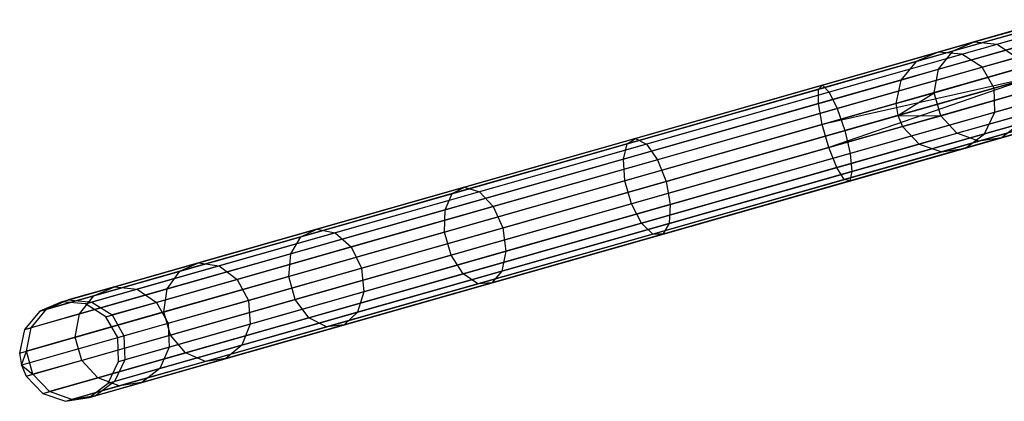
# Model space of a CAD drawing. Extents: x -102 to 101, y -101 to 102.
# Tile 6 of 256: x -98 to -79, y -29 to -21. Entities that reach past the tile are written whole.
import ezdxf

# ---------------------------------------------------------------- set-up
doc = ezdxf.new("R2010")
doc.units = 0
doc.header["$LTSCALE"] = 25.4
doc.layers.get('0').update_dxf_attribs({"linetype": 'CONTINUOUS'})

# ---------------------------------------------------------------- blocks, each defined once
blk = doc.blocks.new('NL2500012268_STL')
at = {"color": 0}
for p, q in [((23.943, -21.383, 41.925), (25.504, -20.939, 37.993)), ((23.943, -21.383, 41.925), (25.504, -20.939, 37.993)), ((24.403, -21.429, 42.051), (25.929, -20.994, 38.207)), ((24.403, -21.429, 42.051), (25.929, -20.994, 38.207)), ((24.825, -21.192, 327.855), (20.838, -22.326, 327.428)), ((24.825, -21.192, 327.855), (20.838, -22.326, 327.428)), ((24.809, -21.136, 327.379), (20.916, -22.244, 326.963)), ((24.809, -21.136, 327.379), (20.916, -22.244, 326.963)), ((23.52, -21.563, 41.792), (25.119, -21.108, 37.765)), ((23.52, -21.563, 41.792), (25.119, -21.108, 37.765)), ((24.856, -21.3, 326.932), (21.05, -22.383, 326.525)), ((24.856, -21.3, 326.932), (21.05, -22.383, 326.525)), ((23.222, -21.588, 46.113), (23.943, -21.383, 41.925)), ((23.222, -21.588, 46.113), (23.943, -21.383, 41.925)), ((23.52, -21.563, 41.792), (23.943, -21.383, 41.925)), ((23.52, -21.563, 41.792), (23.943, -21.383, 41.925)), ((23.943, -21.383, 41.925), (24.403, -21.429, 42.051)), ((23.943, -21.383, 41.925), (24.403, -21.429, 42.051)), ((5.735, -26.564, 306.113), (23.222, -21.588, 46.113)), ((5.735, -26.564, 306.113), (23.222, -21.588, 46.113)), ((24.9, -21.454, 328.249), (20.836, -22.61, 327.814)), ((24.9, -21.454, 328.249), (20.836, -22.61, 327.814)), ((22.782, -21.773, 46.08), (23.52, -21.563, 41.792)), ((22.782, -21.773, 46.08), (23.52, -21.563, 41.792)), ((23.222, -21.588, 46.113), (22.782, -21.773, 46.08)), ((23.222, -21.588, 46.113), (22.782, -21.773, 46.08)), ((23.698, -21.629, 46.145), (23.222, -21.588, 46.113)), ((23.698, -21.629, 46.145), (23.222, -21.588, 46.113)), ((23.231, -21.928, 41.682), (24.86, -21.465, 37.577)), ((23.231, -21.928, 41.682), (24.86, -21.465, 37.577)), ((23.231, -21.928, 41.682), (23.52, -21.563, 41.792)), ((23.231, -21.928, 41.682), (23.52, -21.563, 41.792)), ((23.698, -21.629, 46.145), (24.403, -21.429, 42.051)), ((23.698, -21.629, 46.145), (24.403, -21.429, 42.051)), ((24.403, -21.429, 42.051), (24.794, -21.69, 42.14)), ((24.403, -21.429, 42.051), (24.794, -21.69, 42.14)), ((5.295, -26.749, 306.08), (22.782, -21.773, 46.08)), ((5.295, -26.749, 306.08), (22.782, -21.773, 46.08)), ((6.211, -26.605, 306.145), (23.698, -21.629, 46.145)), ((6.211, -26.605, 306.145), (23.698, -21.629, 46.145)), ((24.954, -21.644, 326.615), (21.21, -22.71, 326.214)), ((24.954, -21.644, 326.615), (21.21, -22.71, 326.214)), ((22.782, -21.773, 46.08), (22.479, -22.142, 46.053)), ((22.782, -21.773, 46.08), (22.479, -22.142, 46.053)), ((24.101, -21.887, 46.167), (23.698, -21.629, 46.145)), ((24.101, -21.887, 46.167), (23.698, -21.629, 46.145)), ((24.101, -21.887, 46.167), (24.794, -21.69, 42.14)), ((24.101, -21.887, 46.167), (24.794, -21.69, 42.14)), ((6.614, -26.863, 306.167), (24.101, -21.887, 46.167)), ((6.614, -26.863, 306.167), (24.101, -21.887, 46.167)), ((25.016, -21.861, 328.471), (20.908, -23.03, 328.032)), ((25.016, -21.861, 328.471), (20.908, -23.03, 328.032)), ((22.479, -22.142, 46.053), (23.231, -21.928, 41.682)), ((22.479, -22.142, 46.053), (23.231, -21.928, 41.682)), ((23.142, -22.394, 41.619), (24.789, -21.926, 37.471)), ((23.142, -22.394, 41.619), (24.789, -21.926, 37.471)), ((23.142, -22.394, 41.619), (23.231, -21.928, 41.682)), ((23.142, -22.394, 41.619), (23.231, -21.928, 41.682)), ((24.338, -22.303, 46.175), (24.101, -21.887, 46.167)), ((24.338, -22.303, 46.175), (24.101, -21.887, 46.167)), ((4.992, -27.118, 306.053), (22.479, -22.142, 46.053)), ((4.992, -27.118, 306.053), (22.479, -22.142, 46.053)), ((25.081, -22.091, 328.5), (20.908, -23.03, 328.032)), ((25.081, -22.091, 328.5), (20.908, -23.03, 328.032)), ((25.081, -22.091, 328.5), (21.039, -23.49, 328.032)), ((25.081, -22.091, 328.5), (21.039, -23.49, 328.032)), ((25.081, -22.091, 326.5), (21.36, -23.15, 326.102)), ((25.081, -22.091, 326.5), (21.36, -23.15, 326.102)), ((22.479, -22.142, 46.053), (22.381, -22.611, 46.037)), ((22.479, -22.142, 46.053), (22.381, -22.611, 46.037)), ((24.338, -22.303, 46.175), (25.027, -22.107, 42.172)), ((24.338, -22.303, 46.175), (25.027, -22.107, 42.172)), ((6.851, -27.278, 306.175), (24.338, -22.303, 46.175)), ((6.851, -27.278, 306.175), (24.338, -22.303, 46.175)), ((20.838, -22.326, 327.428), (17.019, -23.413, 326.166)), ((20.838, -22.326, 327.428), (17.019, -23.413, 326.166)), ((20.916, -22.244, 326.963), (17.185, -23.306, 325.731)), ((20.916, -22.244, 326.963), (17.185, -23.306, 325.731)), ((21.05, -22.383, 326.525), (17.403, -23.42, 325.32)), ((21.05, -22.383, 326.525), (17.403, -23.42, 325.32)), ((20.836, -22.61, 327.814), (20.838, -22.326, 327.428)), ((20.836, -22.61, 327.814), (20.838, -22.326, 327.428)), ((20.838, -22.326, 327.428), (20.916, -22.244, 326.963)), ((20.838, -22.326, 327.428), (20.916, -22.244, 326.963)), ((20.916, -22.244, 326.963), (21.05, -22.383, 326.525)), ((20.916, -22.244, 326.963), (21.05, -22.383, 326.525)), ((25.147, -22.321, 328.471), (21.039, -23.49, 328.032)), ((25.147, -22.321, 328.471), (21.039, -23.49, 328.032)), ((21.05, -22.383, 326.525), (21.21, -22.71, 326.214)), ((21.05, -22.383, 326.525), (21.21, -22.71, 326.214)), ((22.381, -22.611, 46.037), (23.142, -22.394, 41.619)), ((22.381, -22.611, 46.037), (23.142, -22.394, 41.619)), ((22.419, -22.849, 46.035), (23.142, -22.394, 41.619)), ((22.419, -22.849, 46.035), (23.142, -22.394, 41.619)), ((23.273, -22.855, 41.619), (23.142, -22.394, 41.619)), ((23.273, -22.855, 41.619), (23.142, -22.394, 41.619)), ((23.273, -22.855, 41.619), (24.92, -22.386, 37.471)), ((23.273, -22.855, 41.619), (24.92, -22.386, 37.471)), ((24.355, -22.781, 46.167), (24.338, -22.303, 46.175)), ((24.355, -22.781, 46.167), (24.338, -22.303, 46.175)), ((25.208, -22.538, 326.615), (21.464, -23.604, 326.214)), ((25.208, -22.538, 326.615), (21.464, -23.604, 326.214)), ((24.355, -22.781, 46.167), (25.048, -22.584, 42.14)), ((24.355, -22.781, 46.167), (25.048, -22.584, 42.14)), ((4.894, -27.586, 306.037), (22.381, -22.611, 46.037)), ((4.894, -27.586, 306.037), (22.381, -22.611, 46.037)), ((6.868, -27.756, 306.167), (24.355, -22.781, 46.167)), ((6.868, -27.756, 306.167), (24.355, -22.781, 46.167)), ((20.836, -22.61, 327.814), (16.942, -23.718, 326.528)), ((20.836, -22.61, 327.814), (16.942, -23.718, 326.528)), ((21.21, -22.71, 326.214), (17.623, -23.73, 325.029)), ((21.21, -22.71, 326.214), (17.623, -23.73, 325.029)), ((20.908, -23.03, 328.032), (20.836, -22.61, 327.814)), ((20.908, -23.03, 328.032), (20.836, -22.61, 327.814)), ((25.263, -22.729, 328.249), (21.199, -23.885, 327.814)), ((25.263, -22.729, 328.249), (21.199, -23.885, 327.814)), ((21.21, -22.71, 326.214), (21.36, -23.15, 326.102)), ((21.21, -22.71, 326.214), (21.36, -23.15, 326.102)), ((22.381, -22.611, 46.037), (22.419, -22.849, 46.035)), ((22.381, -22.611, 46.037), (22.419, -22.849, 46.035)), ((23.594, -23.204, 41.682), (25.223, -22.74, 37.577)), ((23.594, -23.204, 41.682), (25.223, -22.74, 37.577)), ((24.149, -23.212, 46.145), (24.355, -22.781, 46.167)), ((24.149, -23.212, 46.145), (24.355, -22.781, 46.167)), ((22.419, -22.849, 46.035), (4.932, -27.824, 306.035)), ((22.419, -22.849, 46.035), (4.932, -27.824, 306.035)), ((25.306, -22.883, 326.932), (21.5, -23.966, 326.525)), ((25.306, -22.883, 326.932), (21.5, -23.966, 326.525)), ((22.419, -22.849, 46.035), (22.512, -23.071, 46.037)), ((22.419, -22.849, 46.035), (22.512, -23.071, 46.037)), ((22.419, -22.849, 46.035), (23.273, -22.855, 41.619)), ((22.419, -22.849, 46.035), (23.273, -22.855, 41.619)), ((22.512, -23.071, 46.037), (23.273, -22.855, 41.619)), ((22.512, -23.071, 46.037), (23.273, -22.855, 41.619)), ((23.594, -23.204, 41.682), (23.273, -22.855, 41.619)), ((23.594, -23.204, 41.682), (23.273, -22.855, 41.619)), ((24.032, -23.362, 41.792), (25.631, -22.907, 37.765)), ((24.032, -23.362, 41.792), (25.631, -22.907, 37.765)), ((24.486, -23.293, 41.925), (26.048, -22.848, 37.993)), ((24.486, -23.293, 41.925), (26.048, -22.848, 37.993)), ((5.025, -28.046, 306.037), (22.512, -23.071, 46.037)), ((5.025, -28.046, 306.037), (22.512, -23.071, 46.037)), ((20.908, -23.03, 328.032), (16.973, -24.15, 326.732)), ((20.908, -23.03, 328.032), (16.973, -24.15, 326.732)), ((17.794, -24.165, 324.924), (21.36, -23.15, 326.102)), ((17.794, -24.165, 324.924), (21.36, -23.15, 326.102)), ((21.039, -23.49, 328.032), (20.908, -23.03, 328.032)), ((21.039, -23.49, 328.032), (20.908, -23.03, 328.032)), ((25.337, -22.991, 327.855), (21.35, -24.125, 327.428)), ((25.337, -22.991, 327.855), (21.35, -24.125, 327.428)), ((21.36, -23.15, 326.102), (21.464, -23.604, 326.214)), ((21.36, -23.15, 326.102), (21.464, -23.604, 326.214)), ((25.353, -23.046, 327.379), (21.459, -24.154, 326.963)), ((25.353, -23.046, 327.379), (21.459, -24.154, 326.963)), ((22.512, -23.071, 46.037), (22.842, -23.418, 46.053)), ((22.512, -23.071, 46.037), (22.842, -23.418, 46.053)), ((24.149, -23.212, 46.145), (24.853, -23.012, 42.051)), ((24.149, -23.212, 46.145), (24.853, -23.012, 42.051)), ((24.853, -23.012, 42.051), (24.486, -23.293, 41.925)), ((24.853, -23.012, 42.051), (24.486, -23.293, 41.925)), ((6.662, -28.188, 306.145), (24.149, -23.212, 46.145)), ((6.662, -28.188, 306.145), (24.149, -23.212, 46.145)), ((17.185, -23.306, 325.731), (13.774, -24.276, 323.734)), ((17.185, -23.306, 325.731), (13.774, -24.276, 323.734)), ((17.019, -23.413, 326.166), (17.185, -23.306, 325.731)), ((17.019, -23.413, 326.166), (17.185, -23.306, 325.731)), ((17.185, -23.306, 325.731), (17.403, -23.42, 325.32)), ((17.185, -23.306, 325.731), (17.403, -23.42, 325.32)), ((22.842, -23.418, 46.053), (23.594, -23.204, 41.682)), ((22.842, -23.418, 46.053), (23.594, -23.204, 41.682)), ((23.294, -23.572, 46.08), (24.032, -23.362, 41.792)), ((23.294, -23.572, 46.08), (24.032, -23.362, 41.792)), ((24.032, -23.362, 41.792), (23.594, -23.204, 41.682)), ((24.032, -23.362, 41.792), (23.594, -23.204, 41.682)), ((23.766, -23.498, 46.113), (24.149, -23.212, 46.145)), ((23.766, -23.498, 46.113), (24.149, -23.212, 46.145)), ((23.766, -23.498, 46.113), (24.486, -23.293, 41.925)), ((23.766, -23.498, 46.113), (24.486, -23.293, 41.925)), ((24.486, -23.293, 41.925), (24.032, -23.362, 41.792)), ((24.486, -23.293, 41.925), (24.032, -23.362, 41.792)), ((5.355, -28.393, 306.053), (22.842, -23.418, 46.053)), ((5.355, -28.393, 306.053), (22.842, -23.418, 46.053)), ((5.807, -28.547, 306.08), (23.294, -23.572, 46.08)), ((5.807, -28.547, 306.08), (23.294, -23.572, 46.08)), ((6.279, -28.473, 306.113), (23.766, -23.498, 46.113)), ((6.279, -28.473, 306.113), (23.766, -23.498, 46.113)), ((17.019, -23.413, 326.166), (13.526, -24.407, 324.122)), ((17.019, -23.413, 326.166), (13.526, -24.407, 324.122)), ((17.403, -23.42, 325.32), (14.069, -24.369, 323.369)), ((17.403, -23.42, 325.32), (14.069, -24.369, 323.369)), ((16.942, -23.718, 326.528), (17.019, -23.413, 326.166)), ((16.942, -23.718, 326.528), (17.019, -23.413, 326.166)), ((21.039, -23.49, 328.032), (17.104, -24.61, 326.732)), ((21.039, -23.49, 328.032), (17.104, -24.61, 326.732)), ((17.403, -23.42, 325.32), (17.623, -23.73, 325.029)), ((17.403, -23.42, 325.32), (17.623, -23.73, 325.029)), ((21.199, -23.885, 327.814), (21.039, -23.49, 328.032)), ((21.199, -23.885, 327.814), (21.039, -23.49, 328.032)), ((22.842, -23.418, 46.053), (23.294, -23.572, 46.08)), ((22.842, -23.418, 46.053), (23.294, -23.572, 46.08)), ((23.294, -23.572, 46.08), (23.766, -23.498, 46.113)), ((23.294, -23.572, 46.08), (23.766, -23.498, 46.113)), ((16.942, -23.718, 326.528), (13.382, -24.731, 324.444)), ((16.942, -23.718, 326.528), (13.382, -24.731, 324.444)), ((17.623, -23.73, 325.029), (14.343, -24.663, 323.11)), ((17.623, -23.73, 325.029), (14.343, -24.663, 323.11)), ((16.973, -24.15, 326.732), (16.942, -23.718, 326.528)), ((16.973, -24.15, 326.732), (16.942, -23.718, 326.528)), ((17.623, -23.73, 325.029), (17.794, -24.165, 324.924)), ((17.623, -23.73, 325.029), (17.794, -24.165, 324.924)), ((21.464, -23.604, 326.214), (17.877, -24.624, 325.029)), ((21.464, -23.604, 326.214), (17.877, -24.624, 325.029)), ((21.464, -23.604, 326.214), (21.5, -23.966, 326.525)), ((21.464, -23.604, 326.214), (21.5, -23.966, 326.525)), ((21.199, -23.885, 327.814), (17.305, -24.993, 326.528)), ((21.199, -23.885, 327.814), (17.305, -24.993, 326.528)), ((21.5, -23.966, 326.525), (17.854, -25.003, 325.32)), ((21.5, -23.966, 326.525), (17.854, -25.003, 325.32)), ((21.35, -24.125, 327.428), (21.199, -23.885, 327.814)), ((21.35, -24.125, 327.428), (21.199, -23.885, 327.814)), ((21.5, -23.966, 326.525), (21.459, -24.154, 326.963)), ((21.5, -23.966, 326.525), (21.459, -24.154, 326.963)), ((16.973, -24.15, 326.732), (13.374, -25.173, 324.626)), ((16.973, -24.15, 326.732), (13.374, -25.173, 324.626)), ((14.534, -25.092, 323.016), (17.794, -24.165, 324.924)), ((14.534, -25.092, 323.016), (17.794, -24.165, 324.924)), ((17.104, -24.61, 326.732), (16.973, -24.15, 326.732)), ((17.104, -24.61, 326.732), (16.973, -24.15, 326.732)), ((21.35, -24.125, 327.428), (17.53, -25.212, 326.166)), ((21.35, -24.125, 327.428), (17.53, -25.212, 326.166)), ((21.459, -24.154, 326.963), (17.729, -25.215, 325.731)), ((21.459, -24.154, 326.963), (17.729, -25.215, 325.731)), ((17.794, -24.165, 324.924), (17.877, -24.624, 325.029)), ((17.794, -24.165, 324.924), (17.877, -24.624, 325.029)), ((21.459, -24.154, 326.963), (21.35, -24.125, 327.428)), ((21.459, -24.154, 326.963), (21.35, -24.125, 327.428)), ((13.774, -24.276, 323.734), (10.826, -25.115, 321.058)), ((13.774, -24.276, 323.734), (10.826, -25.115, 321.058)), ((13.526, -24.407, 324.122), (13.774, -24.276, 323.734)), ((13.526, -24.407, 324.122), (13.774, -24.276, 323.734)), ((13.774, -24.276, 323.734), (14.069, -24.369, 323.369)), ((13.774, -24.276, 323.734), (14.069, -24.369, 323.369)), ((13.526, -24.407, 324.122), (10.507, -25.266, 321.382)), ((13.526, -24.407, 324.122), (10.507, -25.266, 321.382)), ((14.069, -24.369, 323.369), (11.187, -25.189, 320.753)), ((14.069, -24.369, 323.369), (11.187, -25.189, 320.753)), ((13.382, -24.731, 324.444), (13.526, -24.407, 324.122)), ((13.382, -24.731, 324.444), (13.526, -24.407, 324.122)), ((14.069, -24.369, 323.369), (14.343, -24.663, 323.11)), ((14.069, -24.369, 323.369), (14.343, -24.663, 323.11)), ((13.382, -24.731, 324.444), (10.304, -25.606, 321.65)), ((13.382, -24.731, 324.444), (10.304, -25.606, 321.65)), ((14.343, -24.663, 323.11), (11.508, -25.47, 320.536)), ((14.343, -24.663, 323.11), (11.508, -25.47, 320.536)), ((13.374, -25.173, 324.626), (13.382, -24.731, 324.444)), ((13.374, -25.173, 324.626), (13.382, -24.731, 324.444)), ((17.104, -24.61, 326.732), (13.505, -25.634, 324.626)), ((17.104, -24.61, 326.732), (13.505, -25.634, 324.626)), ((14.343, -24.663, 323.11), (14.534, -25.092, 323.016)), ((14.343, -24.663, 323.11), (14.534, -25.092, 323.016)), ((17.877, -24.624, 325.029), (14.598, -25.557, 323.11)), ((17.877, -24.624, 325.029), (14.598, -25.557, 323.11)), ((17.305, -24.993, 326.528), (17.104, -24.61, 326.732)), ((17.305, -24.993, 326.528), (17.104, -24.61, 326.732)), ((17.877, -24.624, 325.029), (17.854, -25.003, 325.32)), ((17.877, -24.624, 325.029), (17.854, -25.003, 325.32)), ((10.826, -25.115, 321.058), (8.463, -25.787, 317.813)), ((10.826, -25.115, 321.058), (8.463, -25.787, 317.813)), ((10.507, -25.266, 321.382), (10.826, -25.115, 321.058)), ((10.507, -25.266, 321.382), (10.826, -25.115, 321.058)), ((10.826, -25.115, 321.058), (11.187, -25.189, 320.753)), ((10.826, -25.115, 321.058), (11.187, -25.189, 320.753)), ((11.716, -25.894, 320.458), (14.534, -25.092, 323.016)), ((11.716, -25.894, 320.458), (14.534, -25.092, 323.016)), ((17.305, -24.993, 326.528), (13.745, -26.006, 324.444)), ((17.305, -24.993, 326.528), (13.745, -26.006, 324.444)), ((17.854, -25.003, 325.32), (14.519, -25.952, 323.369)), ((17.854, -25.003, 325.32), (14.519, -25.952, 323.369)), ((14.534, -25.092, 323.016), (14.598, -25.557, 323.11)), ((14.534, -25.092, 323.016), (14.598, -25.557, 323.11)), ((17.53, -25.212, 326.166), (17.305, -24.993, 326.528)), ((17.53, -25.212, 326.166), (17.305, -24.993, 326.528)), ((17.854, -25.003, 325.32), (17.729, -25.215, 325.731)), ((17.854, -25.003, 325.32), (17.729, -25.215, 325.731)), ((10.507, -25.266, 321.382), (8.088, -25.954, 318.059)), ((10.507, -25.266, 321.382), (8.088, -25.954, 318.059)), ((11.187, -25.189, 320.753), (8.878, -25.846, 317.581)), ((11.187, -25.189, 320.753), (8.878, -25.846, 317.581)), ((13.374, -25.173, 324.626), (10.264, -26.058, 321.802)), ((13.374, -25.173, 324.626), (10.264, -26.058, 321.802)), ((10.304, -25.606, 321.65), (10.507, -25.266, 321.382)), ((10.304, -25.606, 321.65), (10.507, -25.266, 321.382)), ((11.187, -25.189, 320.753), (11.508, -25.47, 320.536)), ((11.187, -25.189, 320.753), (11.508, -25.47, 320.536)), ((13.505, -25.634, 324.626), (13.374, -25.173, 324.626)), ((13.505, -25.634, 324.626), (13.374, -25.173, 324.626)), ((17.53, -25.212, 326.166), (14.038, -26.206, 324.122)), ((17.53, -25.212, 326.166), (14.038, -26.206, 324.122)), ((17.729, -25.215, 325.731), (14.317, -26.186, 323.734)), ((17.729, -25.215, 325.731), (14.317, -26.186, 323.734)), ((17.729, -25.215, 325.731), (17.53, -25.212, 326.166)), ((17.729, -25.215, 325.731), (17.53, -25.212, 326.166)), ((11.508, -25.47, 320.536), (9.237, -26.116, 317.416)), ((11.508, -25.47, 320.536), (9.237, -26.116, 317.416)), ((11.508, -25.47, 320.536), (11.716, -25.894, 320.458)), ((11.508, -25.47, 320.536), (11.716, -25.894, 320.458)), ((10.304, -25.606, 321.65), (7.839, -26.308, 318.264)), ((10.304, -25.606, 321.65), (7.839, -26.308, 318.264)), ((10.264, -26.058, 321.802), (10.304, -25.606, 321.65)), ((10.264, -26.058, 321.802), (10.304, -25.606, 321.65)), ((13.505, -25.634, 324.626), (10.395, -26.519, 321.802)), ((13.505, -25.634, 324.626), (10.395, -26.519, 321.802)), ((14.598, -25.557, 323.11), (11.763, -26.364, 320.536)), ((14.598, -25.557, 323.11), (11.763, -26.364, 320.536)), ((13.745, -26.006, 324.444), (13.505, -25.634, 324.626)), ((13.745, -26.006, 324.444), (13.505, -25.634, 324.626)), ((14.598, -25.557, 323.11), (14.519, -25.952, 323.369)), ((14.598, -25.557, 323.11), (14.519, -25.952, 323.369)), ((8.463, -25.787, 317.813), (6.786, -26.265, 314.136)), ((8.463, -25.787, 317.813), (6.786, -26.265, 314.136)), ((8.878, -25.846, 317.581), (7.238, -26.313, 313.987)), ((8.878, -25.846, 317.581), (7.238, -26.313, 313.987)), ((8.088, -25.954, 318.059), (8.463, -25.787, 317.813)), ((8.088, -25.954, 318.059), (8.463, -25.787, 317.813)), ((8.463, -25.787, 317.813), (8.878, -25.846, 317.581)), ((8.463, -25.787, 317.813), (8.878, -25.846, 317.581)), ((8.878, -25.846, 317.581), (9.237, -26.116, 317.416)), ((8.878, -25.846, 317.581), (9.237, -26.116, 317.416)), ((9.458, -26.537, 317.357), (11.716, -25.894, 320.458)), ((9.458, -26.537, 317.357), (11.716, -25.894, 320.458)), ((11.716, -25.894, 320.458), (11.763, -26.364, 320.536)), ((11.716, -25.894, 320.458), (11.763, -26.364, 320.536)), ((8.088, -25.954, 318.059), (6.371, -26.443, 314.295)), ((8.088, -25.954, 318.059), (6.371, -26.443, 314.295)), ((9.237, -26.116, 317.416), (7.624, -26.575, 313.881)), ((9.237, -26.116, 317.416), (7.624, -26.575, 313.881)), ((10.264, -26.058, 321.802), (7.772, -26.767, 318.379)), ((10.264, -26.058, 321.802), (7.772, -26.767, 318.379)), ((7.839, -26.308, 318.264), (8.088, -25.954, 318.059)), ((7.839, -26.308, 318.264), (8.088, -25.954, 318.059)), ((9.237, -26.116, 317.416), (9.458, -26.537, 317.357)), ((9.237, -26.116, 317.416), (9.458, -26.537, 317.357)), ((10.395, -26.519, 321.802), (10.264, -26.058, 321.802)), ((10.395, -26.519, 321.802), (10.264, -26.058, 321.802)), ((13.745, -26.006, 324.444), (10.667, -26.882, 321.65)), ((13.745, -26.006, 324.444), (10.667, -26.882, 321.65)), ((14.519, -25.952, 323.369), (11.637, -26.772, 320.753)), ((14.519, -25.952, 323.369), (11.637, -26.772, 320.753)), ((14.038, -26.206, 324.122), (13.745, -26.006, 324.444)), ((14.038, -26.206, 324.122), (13.745, -26.006, 324.444)), ((14.519, -25.952, 323.369), (14.317, -26.186, 323.734)), ((14.519, -25.952, 323.369), (14.317, -26.186, 323.734)), ((6.786, -26.265, 314.136), (5.864, -26.527, 310.181)), ((6.786, -26.265, 314.136), (5.864, -26.527, 310.181)), ((7.839, -26.308, 318.264), (6.088, -26.806, 314.426)), ((7.839, -26.308, 318.264), (6.088, -26.806, 314.426)), ((7.238, -26.313, 313.987), (6.337, -26.569, 310.12)), ((7.238, -26.313, 313.987), (6.337, -26.569, 310.12)), ((6.371, -26.443, 314.295), (6.786, -26.265, 314.136)), ((6.371, -26.443, 314.295), (6.786, -26.265, 314.136)), ((6.786, -26.265, 314.136), (7.238, -26.313, 313.987)), ((6.786, -26.265, 314.136), (7.238, -26.313, 313.987)), ((7.238, -26.313, 313.987), (7.624, -26.575, 313.881)), ((7.238, -26.313, 313.987), (7.624, -26.575, 313.881)), ((7.772, -26.767, 318.379), (7.839, -26.308, 318.264)), ((7.772, -26.767, 318.379), (7.839, -26.308, 318.264)), ((14.038, -26.206, 324.122), (11.019, -27.064, 321.382)), ((14.038, -26.206, 324.122), (11.019, -27.064, 321.382)), ((14.317, -26.186, 323.734), (11.369, -27.025, 321.058)), ((14.317, -26.186, 323.734), (11.369, -27.025, 321.058)), ((14.317, -26.186, 323.734), (14.038, -26.206, 324.122)), ((14.317, -26.186, 323.734), (14.038, -26.206, 324.122)), ((6.371, -26.443, 314.295), (5.427, -26.711, 310.245)), ((6.371, -26.443, 314.295), (5.427, -26.711, 310.245)), ((6.088, -26.806, 314.426), (6.371, -26.443, 314.295)), ((6.088, -26.806, 314.426), (6.371, -26.443, 314.295)), ((10.395, -26.519, 321.802), (7.903, -27.228, 318.379)), ((10.395, -26.519, 321.802), (7.903, -27.228, 318.379)), ((11.763, -26.364, 320.536), (9.491, -27.01, 317.416)), ((11.763, -26.364, 320.536), (9.491, -27.01, 317.416)), ((10.667, -26.882, 321.65), (10.395, -26.519, 321.802)), ((10.667, -26.882, 321.65), (10.395, -26.519, 321.802)), ((11.763, -26.364, 320.536), (11.637, -26.772, 320.753)), ((11.763, -26.364, 320.536), (11.637, -26.772, 320.753)), ((5.126, -27.08, 310.298), (5.427, -26.711, 310.245)), ((5.126, -27.08, 310.298), (5.427, -26.711, 310.245)), ((5.735, -26.564, 306.113), (5.295, -26.749, 306.08)), ((5.735, -26.564, 306.113), (5.295, -26.749, 306.08)), ((5.295, -26.749, 306.08), (5.427, -26.711, 310.245)), ((5.295, -26.749, 306.08), (5.427, -26.711, 310.245)), ((5.427, -26.711, 310.245), (5.864, -26.527, 310.181)), ((5.427, -26.711, 310.245), (5.864, -26.527, 310.181)), ((5.735, -26.564, 306.113), (5.864, -26.527, 310.181)), ((5.735, -26.564, 306.113), (5.864, -26.527, 310.181)), ((6.211, -26.605, 306.145), (5.735, -26.564, 306.113)), ((6.211, -26.605, 306.145), (5.735, -26.564, 306.113)), ((5.864, -26.527, 310.181), (6.337, -26.569, 310.12)), ((5.864, -26.527, 310.181), (6.337, -26.569, 310.12)), ((6.211, -26.605, 306.145), (6.337, -26.569, 310.12)), ((6.211, -26.605, 306.145), (6.337, -26.569, 310.12)), ((6.614, -26.863, 306.167), (6.211, -26.605, 306.145)), ((6.614, -26.863, 306.167), (6.211, -26.605, 306.145)), ((6.337, -26.569, 310.12), (6.737, -26.827, 310.078)), ((6.337, -26.569, 310.12), (6.737, -26.827, 310.078)), ((7.624, -26.575, 313.881), (6.737, -26.827, 310.078)), ((7.624, -26.575, 313.881), (6.737, -26.827, 310.078)), ((7.624, -26.575, 313.881), (7.855, -26.993, 313.842)), ((7.624, -26.575, 313.881), (7.855, -26.993, 313.842)), ((7.855, -26.993, 313.842), (9.458, -26.537, 317.357)), ((7.855, -26.993, 313.842), (9.458, -26.537, 317.357)), ((9.458, -26.537, 317.357), (9.491, -27.01, 317.416)), ((9.458, -26.537, 317.357), (9.491, -27.01, 317.416)), ((5.295, -26.749, 306.08), (4.992, -27.118, 306.053)), ((5.295, -26.749, 306.08), (4.992, -27.118, 306.053)), ((6.088, -26.806, 314.426), (5.126, -27.08, 310.298)), ((6.088, -26.806, 314.426), (5.126, -27.08, 310.298)), ((7.772, -26.767, 318.379), (6.002, -27.271, 314.5)), ((7.772, -26.767, 318.379), (6.002, -27.271, 314.5)), ((6.002, -27.271, 314.5), (6.088, -26.806, 314.426)), ((6.002, -27.271, 314.5), (6.088, -26.806, 314.426)), ((6.614, -26.863, 306.167), (6.737, -26.827, 310.078)), ((6.614, -26.863, 306.167), (6.737, -26.827, 310.078)), ((6.851, -27.278, 306.175), (6.614, -26.863, 306.167)), ((6.851, -27.278, 306.175), (6.614, -26.863, 306.167)), ((6.737, -26.827, 310.078), (6.973, -27.243, 310.062)), ((6.737, -26.827, 310.078), (6.973, -27.243, 310.062)), ((7.903, -27.228, 318.379), (7.772, -26.767, 318.379)), ((7.903, -27.228, 318.379), (7.772, -26.767, 318.379)), ((10.667, -26.882, 321.65), (8.202, -27.583, 318.264)), ((10.667, -26.882, 321.65), (8.202, -27.583, 318.264)), ((11.637, -26.772, 320.753), (9.328, -27.429, 317.581)), ((11.637, -26.772, 320.753), (9.328, -27.429, 317.581)), ((11.019, -27.064, 321.382), (10.667, -26.882, 321.65)), ((11.019, -27.064, 321.382), (10.667, -26.882, 321.65)), ((11.637, -26.772, 320.753), (11.369, -27.025, 321.058)), ((11.637, -26.772, 320.753), (11.369, -27.025, 321.058)), ((4.992, -27.118, 306.053), (5.126, -27.08, 310.298)), ((4.992, -27.118, 306.053), (5.126, -27.08, 310.298)), ((5.03, -27.548, 310.328), (5.126, -27.08, 310.298)), ((5.03, -27.548, 310.328), (5.126, -27.08, 310.298)), ((6.973, -27.243, 310.062), (7.855, -26.993, 313.842)), ((6.973, -27.243, 310.062), (7.855, -26.993, 313.842)), ((7.855, -26.993, 313.842), (7.878, -27.469, 313.881)), ((7.855, -26.993, 313.842), (7.878, -27.469, 313.881)), ((9.491, -27.01, 317.416), (7.878, -27.469, 313.881)), ((9.491, -27.01, 317.416), (7.878, -27.469, 313.881)), ((11.019, -27.064, 321.382), (8.6, -27.753, 318.059)), ((11.019, -27.064, 321.382), (8.6, -27.753, 318.059)), ((11.369, -27.025, 321.058), (9.006, -27.697, 317.813)), ((11.369, -27.025, 321.058), (9.006, -27.697, 317.813)), ((9.491, -27.01, 317.416), (9.328, -27.429, 317.581)), ((9.491, -27.01, 317.416), (9.328, -27.429, 317.581)), ((11.369, -27.025, 321.058), (11.019, -27.064, 321.382)), ((11.369, -27.025, 321.058), (11.019, -27.064, 321.382)), ((4.992, -27.118, 306.053), (4.894, -27.586, 306.037)), ((4.992, -27.118, 306.053), (4.894, -27.586, 306.037)), ((6.002, -27.271, 314.5), (5.03, -27.548, 310.328)), ((6.002, -27.271, 314.5), (5.03, -27.548, 310.328)), ((6.133, -27.731, 314.5), (6.002, -27.271, 314.5)), ((6.133, -27.731, 314.5), (6.002, -27.271, 314.5)), ((7.903, -27.228, 318.379), (6.133, -27.731, 314.5)), ((7.903, -27.228, 318.379), (6.133, -27.731, 314.5)), ((6.851, -27.278, 306.175), (6.973, -27.243, 310.062)), ((6.851, -27.278, 306.175), (6.973, -27.243, 310.062)), ((6.868, -27.756, 306.167), (6.851, -27.278, 306.175)), ((6.868, -27.756, 306.167), (6.851, -27.278, 306.175)), ((6.973, -27.243, 310.062), (6.991, -27.721, 310.078)), ((6.973, -27.243, 310.062), (6.991, -27.721, 310.078)), ((8.202, -27.583, 318.264), (7.903, -27.228, 318.379)), ((8.202, -27.583, 318.264), (7.903, -27.228, 318.379)), ((7.878, -27.469, 313.881), (6.991, -27.721, 310.078)), ((7.878, -27.469, 313.881), (6.991, -27.721, 310.078)), ((9.328, -27.429, 317.581), (7.688, -27.896, 313.987)), ((9.328, -27.429, 317.581), (7.688, -27.896, 313.987)), ((7.878, -27.469, 313.881), (7.688, -27.896, 313.987)), ((7.878, -27.469, 313.881), (7.688, -27.896, 313.987)), ((9.328, -27.429, 317.581), (9.006, -27.697, 317.813)), ((9.328, -27.429, 317.581), (9.006, -27.697, 317.813)), ((4.894, -27.586, 306.037), (5.03, -27.548, 310.328)), ((4.894, -27.586, 306.037), (5.03, -27.548, 310.328)), ((4.894, -27.586, 306.037), (4.932, -27.824, 306.035)), ((4.894, -27.586, 306.037), (4.932, -27.824, 306.035)), ((4.932, -27.824, 306.035), (5.03, -27.548, 310.328)), ((4.932, -27.824, 306.035), (5.03, -27.548, 310.328)), ((5.16, -28.008, 310.328), (5.03, -27.548, 310.328)), ((5.16, -28.008, 310.328), (5.03, -27.548, 310.328)), ((8.202, -27.583, 318.264), (6.451, -28.082, 314.426)), ((8.202, -27.583, 318.264), (6.451, -28.082, 314.426)), ((9.006, -27.697, 317.813), (7.329, -28.174, 314.136)), ((9.006, -27.697, 317.813), (7.329, -28.174, 314.136)), ((8.6, -27.753, 318.059), (8.202, -27.583, 318.264)), ((8.6, -27.753, 318.059), (8.202, -27.583, 318.264)), ((9.006, -27.697, 317.813), (8.6, -27.753, 318.059)), ((9.006, -27.697, 317.813), (8.6, -27.753, 318.059)), ((4.932, -27.824, 306.035), (5.16, -28.008, 310.328)), ((4.932, -27.824, 306.035), (5.16, -28.008, 310.328)), ((4.932, -27.824, 306.035), (5.025, -28.046, 306.037)), ((4.932, -27.824, 306.035), (5.025, -28.046, 306.037)), ((6.133, -27.731, 314.5), (5.16, -28.008, 310.328)), ((6.133, -27.731, 314.5), (5.16, -28.008, 310.328)), ((6.451, -28.082, 314.426), (6.133, -27.731, 314.5)), ((6.451, -28.082, 314.426), (6.133, -27.731, 314.5)), ((6.662, -28.188, 306.145), (6.868, -27.756, 306.167)), ((6.662, -28.188, 306.145), (6.868, -27.756, 306.167)), ((6.991, -27.721, 310.078), (6.787, -28.152, 310.12)), ((6.991, -27.721, 310.078), (6.787, -28.152, 310.12)), ((7.688, -27.896, 313.987), (6.787, -28.152, 310.12)), ((7.688, -27.896, 313.987), (6.787, -28.152, 310.12)), ((6.868, -27.756, 306.167), (6.991, -27.721, 310.078)), ((6.868, -27.756, 306.167), (6.991, -27.721, 310.078)), ((8.6, -27.753, 318.059), (6.882, -28.241, 314.295)), ((8.6, -27.753, 318.059), (6.882, -28.241, 314.295)), ((7.688, -27.896, 313.987), (7.329, -28.174, 314.136)), ((7.688, -27.896, 313.987), (7.329, -28.174, 314.136)), ((5.025, -28.046, 306.037), (5.16, -28.008, 310.328)), ((5.025, -28.046, 306.037), (5.16, -28.008, 310.328)), ((5.025, -28.046, 306.037), (5.355, -28.393, 306.053)), ((5.025, -28.046, 306.037), (5.355, -28.393, 306.053)), ((5.488, -28.355, 310.298), (5.16, -28.008, 310.328)), ((5.488, -28.355, 310.298), (5.16, -28.008, 310.328)), ((6.451, -28.082, 314.426), (5.488, -28.355, 310.298)), ((6.451, -28.082, 314.426), (5.488, -28.355, 310.298)), ((6.882, -28.241, 314.295), (6.451, -28.082, 314.426)), ((6.882, -28.241, 314.295), (6.451, -28.082, 314.426)), ((6.882, -28.241, 314.295), (5.938, -28.51, 310.245)), ((6.882, -28.241, 314.295), (5.938, -28.51, 310.245)), ((6.279, -28.473, 306.113), (6.662, -28.188, 306.145)), ((6.279, -28.473, 306.113), (6.662, -28.188, 306.145)), ((6.787, -28.152, 310.12), (6.407, -28.437, 310.181)), ((6.787, -28.152, 310.12), (6.407, -28.437, 310.181)), ((7.329, -28.174, 314.136), (6.407, -28.437, 310.181)), ((7.329, -28.174, 314.136), (6.407, -28.437, 310.181)), ((6.662, -28.188, 306.145), (6.787, -28.152, 310.12)), ((6.662, -28.188, 306.145), (6.787, -28.152, 310.12)), ((7.329, -28.174, 314.136), (6.882, -28.241, 314.295)), ((7.329, -28.174, 314.136), (6.882, -28.241, 314.295)), ((5.355, -28.393, 306.053), (5.488, -28.355, 310.298)), ((5.355, -28.393, 306.053), (5.488, -28.355, 310.298)), ((5.355, -28.393, 306.053), (5.807, -28.547, 306.08)), ((5.355, -28.393, 306.053), (5.807, -28.547, 306.08)), ((5.938, -28.51, 310.245), (5.488, -28.355, 310.298)), ((5.938, -28.51, 310.245), (5.488, -28.355, 310.298)), ((5.807, -28.547, 306.08), (6.279, -28.473, 306.113)), ((5.807, -28.547, 306.08), (6.279, -28.473, 306.113)), ((6.407, -28.437, 310.181), (5.938, -28.51, 310.245)), ((6.407, -28.437, 310.181), (5.938, -28.51, 310.245)), ((6.279, -28.473, 306.113), (6.407, -28.437, 310.181)), ((6.279, -28.473, 306.113), (6.407, -28.437, 310.181)), ((5.807, -28.547, 306.08), (5.938, -28.51, 310.245)), ((5.807, -28.547, 306.08), (5.938, -28.51, 310.245))]:
    blk.add_line(p, q, dxfattribs=at)

msp = doc.modelspace()

# ---------------------------------------------------------------- block references
at = {"color": 0}
msp.add_blockref('NL2500012268_STL', (-103.369, -0.081, -1716.928), dxfattribs=at)

doc.saveas('drawing.dxf')
